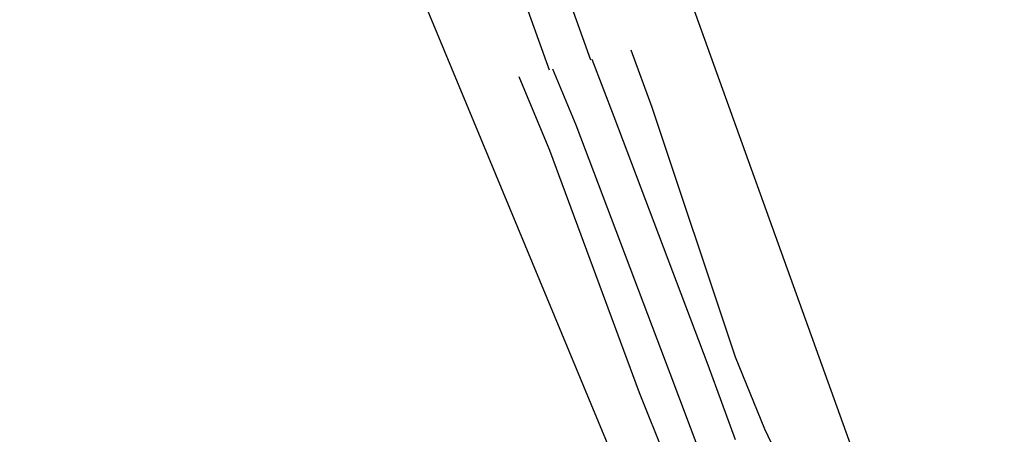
# Model space of a CAD drawing. Extents: x 447045 to 447634, y 442020 to 443192.
# Tile 20 of 82: x 447342.45 to 447362.26, y 442042.43 to 442050.76. Entities that reach past the tile are written whole.
import ezdxf

# ---------------------------------------------------------------- set-up
doc = ezdxf.new("R2010")
doc.units = 0
doc.header["$LTSCALE"] = 2
doc.header["$MEASUREMENT"] = 0
doc.linetypes.add('AUSGEZOGEN', pattern=[0])
for name, color, linetype in [('DB-Andere_Planer', 15, 'CONTINUOUS'), ('DB-Bestand', 8, 'CONTINUOUS'), ('FBRTOP', 250, 'AUSGEZOGEN')]:
    doc.layers.add(name, color=color, linetype=linetype)

msp = doc.modelspace()

# ---------------------------------------------------------------- linework, layer by layer
at = {"layer": 'DB-Andere_Planer', "linetype": 'Continuous'}
for p, q in [((447354.744, 442050.156), (447355.167, 442049.005)), ((447354.408, 442048.815), (447353.965, 442049.968)), ((447353.171, 442049.776), (447353.639, 442048.649)), ((447353.116, 442048.133), (447352.502, 442049.615)), ((447355.167, 442049.005), (447356.843, 442043.991)), ((447356.301, 442043.819), (447354.408, 442048.815)), ((447353.639, 442048.649), (447355.532, 442043.662)), ((447354.918, 442043.262), (447353.116, 442048.133)), ((447356.843, 442043.991), (447357.432, 442042.539)), ((447356.849, 442042.323), (447356.301, 442043.819)), ((447355.532, 442043.662), (447356.132, 442042.056)), ((447355.501, 442041.822), (447354.918, 442043.262)), ((447357.432, 442042.539), (447359.544, 442038.188))]:
    msp.add_line(p, q, dxfattribs=at)
at = {"layer": 'DB-Bestand', "linetype": 'Continuous'}
for p, q in [((447353.479, 442057.99), (447360.577, 442038.315)), ((447351.342, 442057.152), (447353.936, 442049.961)), ((447350.544, 442056.853), (447353.103, 442049.76)), ((447349.736, 442053.177), (447355.793, 442038.586))]:
    msp.add_line(p, q, dxfattribs=at)
at = {"layer": 'FBRTOP', "color": 0}
msp.add_lwpolyline([(447358.947, 442729.413, 0.000005), (447365.209, 442692.439, -0.000003), (447371.47, 442655.466, -0.000003), (447379.818, 442606.167, 0.000003), (447388.166, 442556.869), (447409.037, 442433.624), (447425.734, 442335.028, -0.000003), (447426.43, 442330.92, -0.000001), (447429.908, 442310.379)], format="xyb", dxfattribs=at)
at = {"layer": 'FBRTOP', "color": 0, "const_width": 0.5}
for points in [[(447355.989, 442728.912, 0.000005), (447362.251, 442691.939, -0.000003), (447368.512, 442654.965, -0.000003), (447376.86, 442605.667, 0.000003), (447385.208, 442556.368), (447406.079, 442433.124), (447422.776, 442334.528, -0.000003), (447423.472, 442330.419, -0.000001), (447426.95, 442309.878)], [(447328.383, 442724.238, 0.000005), (447334.644, 442687.263, -0.000003), (447340.906, 442650.289, -0.000003), (447349.254, 442600.991, 0.000003), (447357.602, 442551.694), (447378.473, 442428.448), (447395.17, 442329.852, -0.000003), (447395.865, 442325.744, -0.000001), (447399.344, 442305.204)]]:
    msp.add_lwpolyline(points, format="xyb", dxfattribs=at)

doc.saveas('drawing.dxf')
